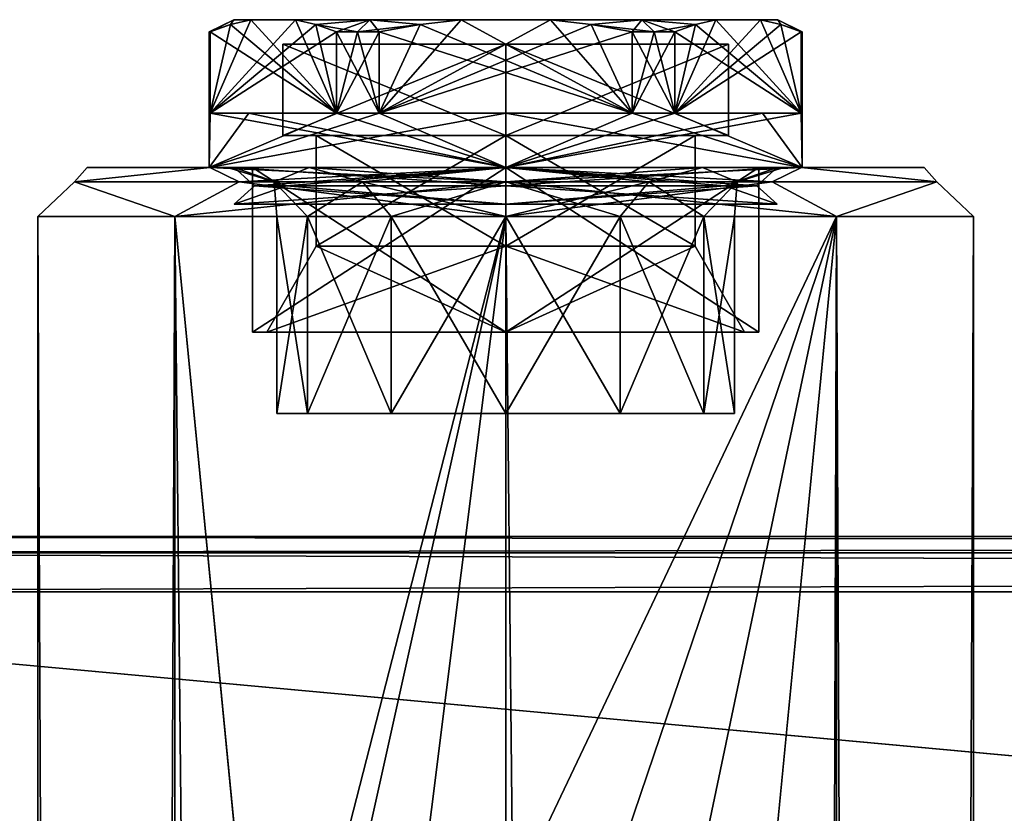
# Model space of a CAD drawing. Extents: x -65 to 446, y -88 to 1318.
# Tile 223 of 229: x -20 to 20, y 1286 to 1318. Entities that reach past the tile are written whole.
import ezdxf

# ---------------------------------------------------------------- set-up
doc = ezdxf.new("R2010")
doc.units = 0
doc.header["$LTSCALE"] = 65.185185
for name, color, linetype in [('137', 7, 'CONTINUOUS'), ('138', 7, 'CONTINUOUS'), ('142', 7, 'CONTINUOUS'), ('143', 7, 'CONTINUOUS'), ('144', 7, 'CONTINUOUS'), ('214', 7, 'CONTINUOUS'), ('215', 7, 'CONTINUOUS'), ('216', 7, 'CONTINUOUS'), ('217', 7, 'CONTINUOUS'), ('218', 7, 'CONTINUOUS'), ('240', 7, 'CONTINUOUS'), ('241', 7, 'CONTINUOUS'), ('242', 7, 'CONTINUOUS'), ('243', 7, 'CONTINUOUS'), ('244', 7, 'CONTINUOUS'), ('577', 7, 'CONTINUOUS'), ('578', 7, 'CONTINUOUS'), ('579', 7, 'CONTINUOUS'), ('580', 7, 'CONTINUOUS'), ('581', 7, 'CONTINUOUS'), ('582', 7, 'CONTINUOUS'), ('583', 7, 'CONTINUOUS'), ('584', 7, 'CONTINUOUS'), ('585', 7, 'CONTINUOUS'), ('586', 7, 'CONTINUOUS'), ('587', 7, 'CONTINUOUS'), ('588', 7, 'CONTINUOUS'), ('589', 7, 'CONTINUOUS'), ('590', 7, 'CONTINUOUS'), ('591', 7, 'CONTINUOUS'), ('592', 7, 'CONTINUOUS'), ('593', 7, 'CONTINUOUS'), ('594', 7, 'CONTINUOUS'), ('595', 7, 'CONTINUOUS'), ('596', 7, 'CONTINUOUS'), ('597', 7, 'CONTINUOUS'), ('598', 7, 'CONTINUOUS'), ('599', 7, 'CONTINUOUS'), ('600', 7, 'CONTINUOUS'), ('601', 7, 'CONTINUOUS'), ('602', 7, 'CONTINUOUS'), ('603', 7, 'CONTINUOUS')]:
    doc.layers.add(name, color=color, linetype=linetype)

msp = doc.modelspace()

# ---------------------------------------------------------------- linework, layer by layer
at = {"layer": '137', "color": 7, "linetype": 'CONTINUOUS'}
for points in [[(-52, 1297, 26.75), (-52, 1296.341, 28.341), (444, 1297, 26.75), (-52, 1297, 26.75)], [(444, 1297, 26.75), (-52, 1296.341, 28.341), (444, 1296.341, 28.341), (444, 1297, 26.75)], [(-52, 1296.341, 28.341), (-52, 1294.75, 29), (444, 1296.341, 28.341), (-52, 1296.341, 28.341)], [(444, 1296.341, 28.341), (-52, 1294.75, 29), (444, 1294.75, 29), (444, 1296.341, 28.341)]]:
    msp.add_3dface(points, dxfattribs=at)
at = {"layer": '138', "color": 7, "linetype": 'CONTINUOUS'}
for points in [[(444, 1294.75, 29), (-52, 1294.75, 29), (444, 1249.25, 29), (444, 1294.75, 29)], [(-52, 1294.75, 29), (-52, 1249.25, 29), (444, 1249.25, 29), (-52, 1294.75, 29)]]:
    msp.add_3dface(points, dxfattribs=at)
at = {"layer": '142', "color": 7, "linetype": 'CONTINUOUS'}
for points in [[(444, 1249.25, 19), (-52, 1249.25, 19), (444, 1294.75, 19), (444, 1249.25, 19)], [(-52, 1249.25, 19), (-52, 1294.75, 19), (444, 1294.75, 19), (-52, 1249.25, 19)]]:
    msp.add_3dface(points, dxfattribs=at)
at = {"layer": '143', "color": 7, "linetype": 'CONTINUOUS'}
for points in [[(-52, 1296.341, 19.659), (-52, 1297, 21.25), (444, 1296.341, 19.659), (-52, 1296.341, 19.659)], [(444, 1296.341, 19.659), (-52, 1297, 21.25), (444, 1297, 21.25), (444, 1296.341, 19.659)], [(444, 1294.75, 19), (-52, 1294.75, 19), (-52, 1296.341, 19.659), (444, 1294.75, 19)], [(444, 1294.75, 19), (-52, 1296.341, 19.659), (444, 1296.341, 19.659), (444, 1294.75, 19)]]:
    msp.add_3dface(points, dxfattribs=at)
at = {"layer": '144', "color": 7, "linetype": 'CONTINUOUS'}
for points in [[(-52, 1297, 26.75), (444, 1297, 26.75), (-52, 1297, 21.25), (-52, 1297, 26.75)], [(-52, 1297, 21.25), (444, 1297, 26.75), (444, 1297, 21.25), (-52, 1297, 21.25)]]:
    msp.add_3dface(points, dxfattribs=at)
at = {"layer": '214', "color": 7, "linetype": 'CONTINUOUS'}
for points in [[(-12.021, 1312, -12.021), (-17, 1312, 0), (-12.021, 1312, 12.021), (-12.021, 1312, -12.021)], [(0, 1312, -17), (-12.021, 1312, -12.021), (0, 1312, -11.3), (0, 1312, -17)], [(-12.021, 1312, -12.021), (-12.021, 1312, 12.021), (-11.3, 1312, 0), (-12.021, 1312, -12.021)], [(0, 1312, -11.3), (-12.021, 1312, -12.021), (-7.99, 1312, -7.99), (0, 1312, -11.3)], [(-7.99, 1312, -7.99), (-12.021, 1312, -12.021), (-11.3, 1312, 0), (-7.99, 1312, -7.99)], [(-12.021, 1312, 12.021), (0, 1312, 17), (-7.99, 1312, 7.99), (-12.021, 1312, 12.021)], [(-11.3, 1312, 0), (-12.021, 1312, 12.021), (-7.99, 1312, 7.99), (-11.3, 1312, 0)], [(-7.99, 1312, 7.99), (0, 1312, 17), (0, 1312, 11.3), (-7.99, 1312, 7.99)], [(12.021, 1312, -12.021), (0, 1312, -17), (7.99, 1312, -7.99), (12.021, 1312, -12.021)], [(0, 1312, -17), (0, 1312, -11.3), (7.99, 1312, -7.99), (0, 1312, -17)], [(0, 1312, 17), (12.021, 1312, 12.021), (0, 1312, 11.3), (0, 1312, 17)], [(0, 1312, 11.3), (12.021, 1312, 12.021), (7.99, 1312, 7.99), (0, 1312, 11.3)], [(7.99, 1312, 7.99), (12.021, 1312, 12.021), (11.3, 1312, 0), (7.99, 1312, 7.99)], [(11.3, 1312, 0), (12.021, 1312, -12.021), (7.99, 1312, -7.99), (11.3, 1312, 0)], [(12.021, 1312, 12.021), (12.021, 1312, -12.021), (11.3, 1312, 0), (12.021, 1312, 12.021)], [(12.021, 1312, 12.021), (17, 1312, 0), (12.021, 1312, -12.021), (12.021, 1312, 12.021)]]:
    msp.add_3dface(points, dxfattribs=at)
at = {"layer": '215', "color": 7, "linetype": 'CONTINUOUS'}
for points in [[(3.627, 1281.05, -18.651), (0, 1281.75, -19), (13.435, 1310, -13.435), (3.627, 1281.05, -18.651)], [(13.435, 1310, -13.435), (0, 1281.75, -19), (0, 1310, -19), (13.435, 1310, -13.435)], [(0, 2, 19), (13.435, 2, 13.435), (0, 1310, 19), (0, 2, 19)], [(0, 1310, 19), (13.435, 2, 13.435), (13.435, 1310, 13.435), (0, 1310, 19)], [(6.908, 1278.881, -17.7), (3.627, 1281.05, -18.651), (13.435, 1310, -13.435), (6.908, 1278.881, -17.7)], [(9.75, 1272, -16.308), (6.908, 1278.881, -17.7), (13.435, 1310, -13.435), (9.75, 1272, -16.308)], [(9.75, 40, -16.308), (9.75, 1272, -16.308), (13.435, 1310, -13.435), (9.75, 40, -16.308)], [(13.435, 2, -13.435), (9.75, 40, -16.308), (13.435, 1310, -13.435), (13.435, 2, -13.435)], [(19, 2), (13.435, 2, -13.435), (19, 1310), (19, 2)], [(19, 1310), (13.435, 2, -13.435), (13.435, 1310, -13.435), (19, 1310)], [(13.435, 2, 13.435), (19, 2), (13.435, 1310, 13.435), (13.435, 2, 13.435)], [(13.435, 1310, 13.435), (19, 2), (19, 1310), (13.435, 1310, 13.435)]]:
    msp.add_3dface(points, dxfattribs=at)
at = {"layer": '216', "color": 7, "linetype": 'CONTINUOUS'}
for points in [[(-19, 1310), (-13.435, 1310, -13.435), (-19, 2), (-19, 1310)], [(-19, 2), (-13.435, 1310, -13.435), (-13.435, 2, -13.435), (-19, 2)], [(-13.435, 1310, 13.435), (-19, 1310), (-13.435, 2, 13.435), (-13.435, 1310, 13.435)], [(-13.435, 2, 13.435), (-19, 1310), (-19, 2), (-13.435, 2, 13.435)], [(0, 2, 19), (0, 1310, 19), (-13.435, 1310, 13.435), (0, 2, 19)], [(0, 2, 19), (-13.435, 1310, 13.435), (-13.435, 2, 13.435), (0, 2, 19)], [(0, 1310, -19), (-9.75, 1272, -16.308), (-13.435, 1310, -13.435), (0, 1310, -19)], [(-13.435, 1310, -13.435), (-9.75, 1272, -16.308), (-13.435, 2, -13.435), (-13.435, 1310, -13.435)], [(-9.75, 1272, -16.308), (0, 1310, -19), (-6.908, 1278.881, -17.7), (-9.75, 1272, -16.308)], [(-6.908, 1278.881, -17.7), (0, 1310, -19), (-3.627, 1281.05, -18.651), (-6.908, 1278.881, -17.7)], [(0, 1310, -19), (0, 1281.75, -19), (-3.627, 1281.05, -18.651), (0, 1310, -19)]]:
    msp.add_3dface(points, dxfattribs=at)
at = {"layer": '217', "color": 7, "linetype": 'CONTINUOUS'}
for points in [[(0, 1311.414, -18.414), (0, 1312, -17), (12.021, 1312, -12.021), (0, 1311.414, -18.414)], [(0, 1312, 17), (0, 1311.414, 18.414), (10.824, 1311.414, 14.897), (0, 1312, 17)], [(12.021, 1312, 12.021), (0, 1312, 17), (10.824, 1311.414, 14.897), (12.021, 1312, 12.021)], [(0, 1311.414, -18.414), (12.021, 1312, -12.021), (10.824, 1311.414, -14.897), (0, 1311.414, -18.414)], [(17.513, 1311.414, 5.69), (12.021, 1312, 12.021), (10.824, 1311.414, 14.897), (17.513, 1311.414, 5.69)], [(10.824, 1311.414, -14.897), (12.021, 1312, -12.021), (17.513, 1311.414, -5.69), (10.824, 1311.414, -14.897)], [(17, 1312, 0), (12.021, 1312, 12.021), (17.513, 1311.414, 5.69), (17, 1312, 0)], [(12.021, 1312, -12.021), (17, 1312, 0), (17.513, 1311.414, -5.69), (12.021, 1312, -12.021)], [(17.513, 1311.414, -5.69), (17, 1312, 0), (17.513, 1311.414, 5.69), (17.513, 1311.414, -5.69)], [(0, 1310, 19), (13.435, 1310, 13.435), (0, 1311.414, 18.414), (0, 1310, 19)], [(0, 1311.414, 18.414), (13.435, 1310, 13.435), (10.824, 1311.414, 14.897), (0, 1311.414, 18.414)], [(13.435, 1310, -13.435), (0, 1310, -19), (10.824, 1311.414, -14.897), (13.435, 1310, -13.435)], [(0, 1310, -19), (0, 1311.414, -18.414), (10.824, 1311.414, -14.897), (0, 1310, -19)], [(13.435, 1310, 13.435), (17.513, 1311.414, 5.69), (10.824, 1311.414, 14.897), (13.435, 1310, 13.435)], [(13.435, 1310, -13.435), (10.824, 1311.414, -14.897), (17.513, 1311.414, -5.69), (13.435, 1310, -13.435)], [(13.435, 1310, 13.435), (19, 1310), (17.513, 1311.414, 5.69), (13.435, 1310, 13.435)], [(19, 1310), (13.435, 1310, -13.435), (17.513, 1311.414, -5.69), (19, 1310)], [(19, 1310), (17.513, 1311.414, -5.69), (17.513, 1311.414, 5.69), (19, 1310)]]:
    msp.add_3dface(points, dxfattribs=at)
at = {"layer": '218', "color": 7, "linetype": 'CONTINUOUS'}
for points in [[(-17, 1312, 0), (-12.021, 1312, -12.021), (-17.513, 1311.414, -5.69), (-17, 1312, 0)], [(-17.513, 1311.414, -5.69), (-12.021, 1312, -12.021), (-10.824, 1311.414, -14.897), (-17.513, 1311.414, -5.69)], [(-12.021, 1312, 12.021), (-17, 1312, 0), (-17.513, 1311.414, 5.69), (-12.021, 1312, 12.021)], [(-17.513, 1311.414, 5.69), (-17, 1312, 0), (-17.513, 1311.414, -5.69), (-17.513, 1311.414, 5.69)], [(-10.824, 1311.414, 14.897), (-12.021, 1312, 12.021), (-17.513, 1311.414, 5.69), (-10.824, 1311.414, 14.897)], [(-12.021, 1312, -12.021), (0, 1312, -17), (-10.824, 1311.414, -14.897), (-12.021, 1312, -12.021)], [(0, 1312, 17), (-12.021, 1312, 12.021), (0, 1311.414, 18.414), (0, 1312, 17)], [(0, 1311.414, 18.414), (-12.021, 1312, 12.021), (-10.824, 1311.414, 14.897), (0, 1311.414, 18.414)], [(-10.824, 1311.414, -14.897), (0, 1312, -17), (0, 1311.414, -18.414), (-10.824, 1311.414, -14.897)], [(-13.435, 1310, -13.435), (-19, 1310), (-17.513, 1311.414, -5.69), (-13.435, 1310, -13.435)], [(-19, 1310), (-13.435, 1310, 13.435), (-17.513, 1311.414, 5.69), (-19, 1310)], [(-19, 1310), (-17.513, 1311.414, 5.69), (-17.513, 1311.414, -5.69), (-19, 1310)], [(-13.435, 1310, -13.435), (-17.513, 1311.414, -5.69), (-10.824, 1311.414, -14.897), (-13.435, 1310, -13.435)], [(-13.435, 1310, 13.435), (-10.824, 1311.414, 14.897), (-17.513, 1311.414, 5.69), (-13.435, 1310, 13.435)], [(-13.435, 1310, 13.435), (0, 1310, 19), (-10.824, 1311.414, 14.897), (-13.435, 1310, 13.435)], [(0, 1310, -19), (-13.435, 1310, -13.435), (0, 1311.414, -18.414), (0, 1310, -19)], [(-13.435, 1310, -13.435), (-10.824, 1311.414, -14.897), (0, 1311.414, -18.414), (-13.435, 1310, -13.435)], [(0, 1310, 19), (0, 1311.414, 18.414), (-10.824, 1311.414, 14.897), (0, 1310, 19)]]:
    msp.add_3dface(points, dxfattribs=at)
at = {"layer": '240', "color": 7, "linetype": 'CONTINUOUS'}
for points in [[(-9.3, 1302), (-8.054, 1302, 4.65), (-8.054, 1302, -4.65), (-9.3, 1302)], [(-8.054, 1302, 4.65), (-4.65, 1302, 8.054), (-8.054, 1302, -4.65), (-8.054, 1302, 4.65)], [(-8.054, 1302, -4.65), (-4.65, 1302, 8.054), (-4.65, 1302, -8.054), (-8.054, 1302, -4.65)], [(0, 1302, 9.3), (0, 1302, -9.3), (-4.65, 1302, -8.054), (0, 1302, 9.3)], [(-4.65, 1302, 8.054), (0, 1302, 9.3), (-4.65, 1302, -8.054), (-4.65, 1302, 8.054)], [(4.65, 1302, -8.054), (0, 1302, -9.3), (4.65, 1302, 8.054), (4.65, 1302, -8.054)], [(4.65, 1302, 8.054), (0, 1302, -9.3), (0, 1302, 9.3), (4.65, 1302, 8.054)], [(8.054, 1302, -4.65), (4.65, 1302, -8.054), (8.054, 1302, 4.65), (8.054, 1302, -4.65)], [(8.054, 1302, 4.65), (4.65, 1302, -8.054), (4.65, 1302, 8.054), (8.054, 1302, 4.65)], [(9.3, 1302), (8.054, 1302, -4.65), (8.054, 1302, 4.65), (9.3, 1302)]]:
    msp.add_3dface(points, dxfattribs=at)
at = {"layer": '241', "color": 7, "linetype": 'CONTINUOUS'}
for points in [[(-8.054, 1302, 4.65), (-9.3, 1302), (-8.054, 1310, 4.65), (-8.054, 1302, 4.65)], [(-9.3, 1302), (-8.054, 1302, -4.65), (-9.3, 1310), (-9.3, 1302)], [(-8.054, 1310, 4.65), (-9.3, 1302), (-9.3, 1310), (-8.054, 1310, 4.65)], [(-9.3, 1310), (-8.054, 1302, -4.65), (-8.054, 1310, -4.65), (-9.3, 1310)], [(-4.65, 1302, 8.054), (-8.054, 1302, 4.65), (-4.65, 1310, 8.054), (-4.65, 1302, 8.054)], [(-4.65, 1310, 8.054), (-8.054, 1302, 4.65), (-8.054, 1310, 4.65), (-4.65, 1310, 8.054)], [(-8.054, 1302, -4.65), (-4.65, 1302, -8.054), (-8.054, 1310, -4.65), (-8.054, 1302, -4.65)], [(-8.054, 1310, -4.65), (-4.65, 1302, -8.054), (-4.65, 1310, -8.054), (-8.054, 1310, -4.65)], [(-4.65, 1302, -8.054), (0, 1302, -9.3), (-4.65, 1310, -8.054), (-4.65, 1302, -8.054)], [(-4.65, 1310, -8.054), (0, 1302, -9.3), (0, 1310, -9.3), (-4.65, 1310, -8.054)], [(0, 1302, 9.3), (-4.65, 1302, 8.054), (0, 1310, 9.3), (0, 1302, 9.3)], [(0, 1310, 9.3), (-4.65, 1302, 8.054), (-4.65, 1310, 8.054), (0, 1310, 9.3)]]:
    msp.add_3dface(points, dxfattribs=at)
at = {"layer": '242', "color": 7, "linetype": 'CONTINUOUS'}
for points in [[(0, 1302, -9.3), (4.65, 1302, -8.054), (0, 1310, -9.3), (0, 1302, -9.3)], [(0, 1310, -9.3), (4.65, 1302, -8.054), (4.65, 1310, -8.054), (0, 1310, -9.3)], [(4.65, 1302, 8.054), (0, 1302, 9.3), (4.65, 1310, 8.054), (4.65, 1302, 8.054)], [(0, 1302, 9.3), (0, 1310, 9.3), (4.65, 1310, 8.054), (0, 1302, 9.3)], [(4.65, 1302, -8.054), (8.054, 1302, -4.65), (4.65, 1310, -8.054), (4.65, 1302, -8.054)], [(4.65, 1310, -8.054), (8.054, 1302, -4.65), (8.054, 1310, -4.65), (4.65, 1310, -8.054)], [(8.054, 1302, 4.65), (4.65, 1302, 8.054), (8.054, 1310, 4.65), (8.054, 1302, 4.65)], [(8.054, 1310, 4.65), (4.65, 1302, 8.054), (4.65, 1310, 8.054), (8.054, 1310, 4.65)], [(8.054, 1302, -4.65), (9.3, 1302), (8.054, 1310, -4.65), (8.054, 1302, -4.65)], [(9.3, 1302), (8.054, 1302, 4.65), (9.3, 1310), (9.3, 1302)], [(8.054, 1310, -4.65), (9.3, 1302), (9.3, 1310), (8.054, 1310, -4.65)], [(9.3, 1310), (8.054, 1302, 4.65), (8.054, 1310, 4.65), (9.3, 1310)]]:
    msp.add_3dface(points, dxfattribs=at)
at = {"layer": '243', "color": 7, "linetype": 'CONTINUOUS'}
for points in [[(-7.99, 1312, -7.99), (-11.3, 1312, 0), (-9.402, 1311.414, -3.055), (-7.99, 1312, -7.99)], [(-11.3, 1312, 0), (-7.99, 1312, 7.99), (-9.402, 1311.414, 3.055), (-11.3, 1312, 0)], [(-9.402, 1311.414, -3.055), (-11.3, 1312, 0), (-9.402, 1311.414, 3.055), (-9.402, 1311.414, -3.055)], [(-5.811, 1311.414, -7.998), (-7.99, 1312, -7.99), (-9.402, 1311.414, -3.055), (-5.811, 1311.414, -7.998)], [(-9.402, 1311.414, 3.055), (-7.99, 1312, 7.99), (-5.811, 1311.414, 7.998), (-9.402, 1311.414, 3.055)], [(0, 1312, -11.3), (-7.99, 1312, -7.99), (0, 1311.414, -9.886), (0, 1312, -11.3)], [(0, 1311.414, -9.886), (-7.99, 1312, -7.99), (-5.811, 1311.414, -7.998), (0, 1311.414, -9.886)], [(-7.99, 1312, 7.99), (0, 1312, 11.3), (-5.811, 1311.414, 7.998), (-7.99, 1312, 7.99)], [(0, 1312, 11.3), (0, 1311.414, 9.886), (-5.811, 1311.414, 7.998), (0, 1312, 11.3)], [(-8.054, 1310, 4.65), (-9.3, 1310), (-9.402, 1311.414, 3.055), (-8.054, 1310, 4.65)], [(-8.054, 1310, 4.65), (-9.402, 1311.414, 3.055), (-5.811, 1311.414, 7.998), (-8.054, 1310, 4.65)], [(-9.3, 1310), (-8.054, 1310, -4.65), (-9.402, 1311.414, -3.055), (-9.3, 1310)], [(-9.3, 1310), (-9.402, 1311.414, -3.055), (-9.402, 1311.414, 3.055), (-9.3, 1310)], [(-8.054, 1310, -4.65), (-5.811, 1311.414, -7.998), (-9.402, 1311.414, -3.055), (-8.054, 1310, -4.65)], [(-4.65, 1310, 8.054), (-8.054, 1310, 4.65), (-5.811, 1311.414, 7.998), (-4.65, 1310, 8.054)], [(-8.054, 1310, -4.65), (-4.65, 1310, -8.054), (-5.811, 1311.414, -7.998), (-8.054, 1310, -4.65)], [(0, 1311.414, 9.886), (-4.65, 1310, 8.054), (-5.811, 1311.414, 7.998), (0, 1311.414, 9.886)], [(-4.65, 1310, -8.054), (0, 1310, -9.3), (-5.811, 1311.414, -7.998), (-4.65, 1310, -8.054)], [(0, 1310, -9.3), (0, 1311.414, -9.886), (-5.811, 1311.414, -7.998), (0, 1310, -9.3)], [(0, 1310, 9.3), (-4.65, 1310, 8.054), (0, 1311.414, 9.886), (0, 1310, 9.3)]]:
    msp.add_3dface(points, dxfattribs=at)
at = {"layer": '244', "color": 7, "linetype": 'CONTINUOUS'}
for points in [[(7.99, 1312, -7.99), (0, 1312, -11.3), (5.811, 1311.414, -7.998), (7.99, 1312, -7.99)], [(5.811, 1311.414, -7.998), (0, 1312, -11.3), (0, 1311.414, -9.886), (5.811, 1311.414, -7.998)], [(0, 1312, 11.3), (7.99, 1312, 7.99), (0, 1311.414, 9.886), (0, 1312, 11.3)], [(0, 1311.414, 9.886), (7.99, 1312, 7.99), (5.811, 1311.414, 7.998), (0, 1311.414, 9.886)], [(5.811, 1311.414, 7.998), (7.99, 1312, 7.99), (9.402, 1311.414, 3.055), (5.811, 1311.414, 7.998)], [(9.402, 1311.414, -3.055), (7.99, 1312, -7.99), (5.811, 1311.414, -7.998), (9.402, 1311.414, -3.055)], [(7.99, 1312, 7.99), (11.3, 1312, 0), (9.402, 1311.414, 3.055), (7.99, 1312, 7.99)], [(11.3, 1312, 0), (7.99, 1312, -7.99), (9.402, 1311.414, -3.055), (11.3, 1312, 0)], [(9.402, 1311.414, 3.055), (11.3, 1312, 0), (9.402, 1311.414, -3.055), (9.402, 1311.414, 3.055)], [(4.65, 1310, 8.054), (0, 1310, 9.3), (5.811, 1311.414, 7.998), (4.65, 1310, 8.054)], [(0, 1310, 9.3), (0, 1311.414, 9.886), (5.811, 1311.414, 7.998), (0, 1310, 9.3)], [(0, 1310, -9.3), (4.65, 1310, -8.054), (0, 1311.414, -9.886), (0, 1310, -9.3)], [(4.65, 1310, -8.054), (5.811, 1311.414, -7.998), (0, 1311.414, -9.886), (4.65, 1310, -8.054)], [(4.65, 1310, -8.054), (8.054, 1310, -4.65), (5.811, 1311.414, -7.998), (4.65, 1310, -8.054)], [(8.054, 1310, 4.65), (4.65, 1310, 8.054), (5.811, 1311.414, 7.998), (8.054, 1310, 4.65)], [(8.054, 1310, -4.65), (9.402, 1311.414, -3.055), (5.811, 1311.414, -7.998), (8.054, 1310, -4.65)], [(8.054, 1310, 4.65), (5.811, 1311.414, 7.998), (9.402, 1311.414, 3.055), (8.054, 1310, 4.65)], [(8.054, 1310, -4.65), (9.3, 1310), (9.402, 1311.414, -3.055), (8.054, 1310, -4.65)], [(9.3, 1310), (8.054, 1310, 4.65), (9.402, 1311.414, 3.055), (9.3, 1310)], [(9.3, 1310), (9.402, 1311.414, 3.055), (9.402, 1311.414, -3.055), (9.3, 1310)]]:
    msp.add_3dface(points, dxfattribs=at)
at = {"layer": '577', "color": 7, "linetype": 'CONTINUOUS'}
for points in [[(0, 1308.8, 7.7), (-7.7, 1308.8), (0, 1313.3, 7.7), (0, 1308.8, 7.7)], [(0, 1313.3, 7.7), (-7.7, 1308.8), (-7.7, 1313.3), (0, 1313.3, 7.7)], [(7.7, 1308.8), (0, 1308.8, 7.7), (7.7, 1313.3), (7.7, 1308.8)], [(7.7, 1313.3), (0, 1308.8, 7.7), (0, 1313.3, 7.7), (7.7, 1313.3)]]:
    msp.add_3dface(points, dxfattribs=at)
at = {"layer": '578', "color": 7, "linetype": 'CONTINUOUS'}
for points in [[(-10.28, 1305.3), (0, 1305.3, -10.28), (-9.7, 1305.3), (-10.28, 1305.3)], [(0, 1305.3, 10.28), (-10.28, 1305.3), (0, 1305.3, 9.7), (0, 1305.3, 10.28)], [(-10.28, 1305.3), (-9.7, 1305.3), (0, 1305.3, 9.7), (-10.28, 1305.3)], [(-9.7, 1305.3), (0, 1305.3, -10.28), (0, 1305.3, -9.7), (-9.7, 1305.3)], [(0, 1305.3, -10.28), (10.28, 1305.3), (0, 1305.3, -9.7), (0, 1305.3, -10.28)], [(10.28, 1305.3), (0, 1305.3, 10.28), (9.7, 1305.3), (10.28, 1305.3)], [(0, 1305.3, -9.7), (10.28, 1305.3), (9.7, 1305.3), (0, 1305.3, -9.7)], [(9.7, 1305.3), (0, 1305.3, 10.28), (0, 1305.3, 9.7), (9.7, 1305.3)]]:
    msp.add_3dface(points, dxfattribs=at)
at = {"layer": '579', "color": 7, "linetype": 'CONTINUOUS'}
for points in [[(-10.28, 1305.3), (0, 1305.3, 10.28), (-10.28, 1312), (-10.28, 1305.3)], [(-10.28, 1312), (0, 1305.3, 10.28), (0, 1312, 10.28), (-10.28, 1312)], [(0, 1305.3, 10.28), (10.28, 1305.3), (0, 1312, 10.28), (0, 1305.3, 10.28)], [(0, 1312, 10.28), (10.28, 1305.3), (10.28, 1312), (0, 1312, 10.28)]]:
    msp.add_3dface(points, dxfattribs=at)
at = {"layer": '580', "color": 7, "linetype": 'CONTINUOUS'}
for points in [[(-10.28, 1312), (0, 1312, 10.28), (-12.05, 1312), (-10.28, 1312)], [(0, 1312, -12.05), (-10.28, 1312), (-12.05, 1312), (0, 1312, -12.05)], [(-12.05, 1312), (0, 1312, 10.28), (0, 1312, 12.05), (-12.05, 1312)], [(-10.28, 1312), (0, 1312, -12.05), (0, 1312, -10.28), (-10.28, 1312)], [(0, 1312, 10.28), (10.28, 1312), (0, 1312, 12.05), (0, 1312, 10.28)], [(10.28, 1312), (12.05, 1312), (0, 1312, 12.05), (10.28, 1312)], [(12.05, 1312), (10.28, 1312), (0, 1312, -10.28), (12.05, 1312)], [(0, 1312, -12.05), (12.05, 1312), (0, 1312, -10.28), (0, 1312, -12.05)]]:
    msp.add_3dface(points, dxfattribs=at)
at = {"layer": '581', "color": 7, "linetype": 'CONTINUOUS'}
for points in [[(-12.05, 1317.5), (-12.05, 1312), (-12.008, 1314.2, 1.001), (-12.05, 1317.5)], [(-12.04, 1317.5, 0.501), (-12.05, 1317.5), (-12.008, 1314.2, 1.001), (-12.04, 1317.5, 0.501)], [(-12.008, 1317.5, 1.001), (-12.04, 1317.5, 0.501), (-12.008, 1314.2, 1.001), (-12.008, 1317.5, 1.001)], [(-6.871, 1317.5, 9.899), (-6.871, 1314.2, 9.899), (-5.137, 1314.2, 10.9), (-6.871, 1317.5, 9.899)], [(-6.025, 1317.5, 10.436), (-6.871, 1317.5, 9.899), (-5.137, 1314.2, 10.9), (-6.025, 1317.5, 10.436)], [(-5.137, 1317.5, 10.9), (-6.025, 1317.5, 10.436), (-5.137, 1314.2, 10.9), (-5.137, 1317.5, 10.9)], [(5.137, 1317.5, 10.9), (5.137, 1314.2, 10.9), (6.871, 1314.2, 9.899), (5.137, 1317.5, 10.9)], [(6.025, 1317.5, 10.436), (5.137, 1317.5, 10.9), (6.871, 1314.2, 9.899), (6.025, 1317.5, 10.436)], [(6.871, 1317.5, 9.899), (6.025, 1317.5, 10.436), (6.871, 1314.2, 9.899), (6.871, 1317.5, 9.899)], [(12.008, 1314.2, 1.001), (12.05, 1312), (12.008, 1317.5, 1.001), (12.008, 1314.2, 1.001)], [(12.008, 1317.5, 1.001), (12.05, 1312), (12.04, 1317.5, 0.501), (12.008, 1317.5, 1.001)], [(12.05, 1312), (12.05, 1317.5), (12.04, 1317.5, 0.501), (12.05, 1312)], [(-12.05, 1312), (0, 1312, 12.05), (-12.008, 1314.2, 1.001), (-12.05, 1312)], [(-12.008, 1314.2, 1.001), (0, 1312, 12.05), (-10.436, 1314.2, 6.025), (-12.008, 1314.2, 1.001)], [(-10.436, 1314.2, 6.025), (0, 1312, 12.05), (-6.871, 1314.2, 9.899), (-10.436, 1314.2, 6.025)], [(-6.871, 1314.2, 9.899), (0, 1312, 12.05), (-5.137, 1314.2, 10.9), (-6.871, 1314.2, 9.899)], [(-5.137, 1314.2, 10.9), (0, 1312, 12.05), (0, 1314.2, 12.05), (-5.137, 1314.2, 10.9)], [(0, 1312, 12.05), (12.05, 1312), (0, 1314.2, 12.05), (0, 1312, 12.05)], [(0, 1314.2, 12.05), (12.05, 1312), (5.137, 1314.2, 10.9), (0, 1314.2, 12.05)], [(5.137, 1314.2, 10.9), (12.05, 1312), (6.871, 1314.2, 9.899), (5.137, 1314.2, 10.9)], [(6.871, 1314.2, 9.899), (12.05, 1312), (10.436, 1314.2, 6.025), (6.871, 1314.2, 9.899)], [(10.436, 1314.2, 6.025), (12.05, 1312), (12.008, 1314.2, 1.001), (10.436, 1314.2, 6.025)]]:
    msp.add_3dface(points, dxfattribs=at)
at = {"layer": '582', "color": 7, "linetype": 'CONTINUOUS'}
for points in [[(-11.05, 1318), (-10.347, 1318, 3.879), (-10.347, 1318, -3.879), (-11.05, 1318)], [(-10.347, 1318, 3.879), (-8.532, 1318, 7.021), (-10.347, 1318, -3.879), (-10.347, 1318, 3.879)], [(-10.347, 1318, -3.879), (-8.532, 1318, 7.021), (-8.532, 1318, -7.021), (-10.347, 1318, -3.879)], [(-8.532, 1318, 7.021), (-5.525, 1318, 9.57), (-8.532, 1318, -7.021), (-8.532, 1318, 7.021)], [(-8.532, 1318, -7.021), (-5.525, 1318, 9.57), (-5.525, 1318, -9.57), (-8.532, 1318, -7.021)], [(-5.525, 1318, 9.57), (-1.815, 1318, 10.9), (-5.525, 1318, -9.57), (-5.525, 1318, 9.57)], [(-5.525, 1318, -9.57), (-1.815, 1318, 10.9), (-1.815, 1318, -10.9), (-5.525, 1318, -9.57)], [(-1.815, 1318, 10.9), (1.815, 1318, 10.9), (-1.815, 1318, -10.9), (-1.815, 1318, 10.9)], [(-1.815, 1318, -10.9), (1.815, 1318, 10.9), (1.815, 1318, -10.9), (-1.815, 1318, -10.9)], [(1.815, 1318, 10.9), (5.525, 1318, 9.57), (1.815, 1318, -10.9), (1.815, 1318, 10.9)], [(1.815, 1318, -10.9), (5.525, 1318, 9.57), (5.525, 1318, -9.57), (1.815, 1318, -10.9)], [(5.525, 1318, 9.57), (8.532, 1318, 7.021), (5.525, 1318, -9.57), (5.525, 1318, 9.57)], [(5.525, 1318, -9.57), (8.532, 1318, 7.021), (8.532, 1318, -7.021), (5.525, 1318, -9.57)], [(8.532, 1318, 7.021), (10.347, 1318, 3.879), (8.532, 1318, -7.021), (8.532, 1318, 7.021)], [(8.532, 1318, -7.021), (10.347, 1318, 3.879), (10.347, 1318, -3.879), (8.532, 1318, -7.021)], [(10.347, 1318, -3.879), (10.347, 1318, 3.879), (11.05, 1318), (10.347, 1318, -3.879)]]:
    msp.add_3dface(points, dxfattribs=at)
at = {"layer": '583', "color": 7, "linetype": 'CONTINUOUS'}
for points in [[(0, 1317, -9.05), (9.05, 1317), (-9.05, 1317), (0, 1317, -9.05)], [(-9.05, 1317), (9.05, 1317), (0, 1317, 9.05), (-9.05, 1317)]]:
    msp.add_3dface(points, dxfattribs=at)
at = {"layer": '584', "color": 7, "linetype": 'CONTINUOUS'}
for points in [[(-7.7, 1313.3), (-7.7, 1308.8), (0, 1308.8, -7.7), (-7.7, 1313.3)], [(0, 1313.3, -7.7), (-7.7, 1313.3), (0, 1308.8, -7.7), (0, 1313.3, -7.7)], [(7.7, 1308.8), (7.7, 1313.3), (0, 1313.3, -7.7), (7.7, 1308.8)], [(7.7, 1308.8), (0, 1313.3, -7.7), (0, 1308.8, -7.7), (7.7, 1308.8)]]:
    msp.add_3dface(points, dxfattribs=at)
at = {"layer": '585', "color": 7, "linetype": 'CONTINUOUS'}
for points in [[(0, 1305.3, -10.28), (-10.28, 1305.3), (0, 1312, -10.28), (0, 1305.3, -10.28)], [(-10.28, 1305.3), (-10.28, 1312), (0, 1312, -10.28), (-10.28, 1305.3)], [(10.28, 1305.3), (0, 1305.3, -10.28), (10.28, 1312), (10.28, 1305.3)], [(10.28, 1312), (0, 1305.3, -10.28), (0, 1312, -10.28), (10.28, 1312)]]:
    msp.add_3dface(points, dxfattribs=at)
at = {"layer": '586', "color": 7, "linetype": 'CONTINUOUS'}
for points in [[(-12.05, 1312), (-12.05, 1317.5), (-12.04, 1317.5, -0.501), (-12.05, 1312)], [(-12.008, 1314.2, -1.001), (-12.05, 1312), (-12.008, 1317.5, -1.001), (-12.008, 1314.2, -1.001)], [(-12.008, 1317.5, -1.001), (-12.05, 1312), (-12.04, 1317.5, -0.501), (-12.008, 1317.5, -1.001)], [(-5.137, 1317.5, -10.9), (-5.137, 1314.2, -10.9), (-6.871, 1314.2, -9.899), (-5.137, 1317.5, -10.9)], [(-6.025, 1317.5, -10.436), (-5.137, 1317.5, -10.9), (-6.871, 1314.2, -9.899), (-6.025, 1317.5, -10.436)], [(-6.871, 1317.5, -9.899), (-6.025, 1317.5, -10.436), (-6.871, 1314.2, -9.899), (-6.871, 1317.5, -9.899)], [(6.871, 1317.5, -9.899), (6.871, 1314.2, -9.899), (5.137, 1314.2, -10.9), (6.871, 1317.5, -9.899)], [(6.025, 1317.5, -10.436), (6.871, 1317.5, -9.899), (5.137, 1314.2, -10.9), (6.025, 1317.5, -10.436)], [(5.137, 1317.5, -10.9), (6.025, 1317.5, -10.436), (5.137, 1314.2, -10.9), (5.137, 1317.5, -10.9)], [(12.05, 1317.5), (12.05, 1312), (12.008, 1314.2, -1.001), (12.05, 1317.5)], [(12.04, 1317.5, -0.501), (12.05, 1317.5), (12.008, 1314.2, -1.001), (12.04, 1317.5, -0.501)], [(12.008, 1317.5, -1.001), (12.04, 1317.5, -0.501), (12.008, 1314.2, -1.001), (12.008, 1317.5, -1.001)], [(0, 1312, -12.05), (-12.05, 1312), (0, 1314.2, -12.05), (0, 1312, -12.05)], [(0, 1314.2, -12.05), (-12.05, 1312), (-5.137, 1314.2, -10.9), (0, 1314.2, -12.05)], [(-5.137, 1314.2, -10.9), (-12.05, 1312), (-6.871, 1314.2, -9.899), (-5.137, 1314.2, -10.9)], [(-6.871, 1314.2, -9.899), (-12.05, 1312), (-10.436, 1314.2, -6.025), (-6.871, 1314.2, -9.899)], [(-10.436, 1314.2, -6.025), (-12.05, 1312), (-12.008, 1314.2, -1.001), (-10.436, 1314.2, -6.025)], [(12.05, 1312), (0, 1312, -12.05), (12.008, 1314.2, -1.001), (12.05, 1312)], [(12.008, 1314.2, -1.001), (0, 1312, -12.05), (10.436, 1314.2, -6.025), (12.008, 1314.2, -1.001)], [(10.436, 1314.2, -6.025), (0, 1312, -12.05), (6.871, 1314.2, -9.899), (10.436, 1314.2, -6.025)], [(6.871, 1314.2, -9.899), (0, 1312, -12.05), (5.137, 1314.2, -10.9), (6.871, 1314.2, -9.899)], [(5.137, 1314.2, -10.9), (0, 1312, -12.05), (0, 1314.2, -12.05), (5.137, 1314.2, -10.9)]]:
    msp.add_3dface(points, dxfattribs=at)
at = {"layer": '587', "color": 7, "linetype": 'CONTINUOUS'}
for points in [[(-12.008, 1314.2, 1.001), (-10.436, 1314.2, 6.025), (-6.871, 1314.2, 9.899), (-12.008, 1314.2, 1.001)], [(-6.871, 1314.2, -9.899), (-10.436, 1314.2, -6.025), (-12.008, 1314.2, -1.001), (-6.871, 1314.2, -9.899)], [(-5.137, 1314.2, 10.9), (0, 1314.2, 12.05), (5.137, 1314.2, 10.9), (-5.137, 1314.2, 10.9)], [(5.137, 1314.2, -10.9), (0, 1314.2, -12.05), (-5.137, 1314.2, -10.9), (5.137, 1314.2, -10.9)], [(6.871, 1314.2, 9.899), (10.436, 1314.2, 6.025), (12.008, 1314.2, 1.001), (6.871, 1314.2, 9.899)], [(12.008, 1314.2, -1.001), (10.436, 1314.2, -6.025), (6.871, 1314.2, -9.899), (12.008, 1314.2, -1.001)]]:
    msp.add_3dface(points, dxfattribs=at)
at = {"layer": '588', "color": 7, "linetype": 'CONTINUOUS'}
for points in [[(-1.815, 1318, -10.9), (1.815, 1318, -10.9), (-5.137, 1314.2, -10.9), (-1.815, 1318, -10.9)], [(-1.815, 1318, -10.9), (-5.137, 1314.2, -10.9), (-3.468, 1317.806, -10.9), (-1.815, 1318, -10.9)], [(-5.137, 1314.2, -10.9), (1.815, 1318, -10.9), (3.468, 1317.806, -10.9), (-5.137, 1314.2, -10.9)], [(5.137, 1317.5, -10.9), (-5.137, 1314.2, -10.9), (3.468, 1317.806, -10.9), (5.137, 1317.5, -10.9)], [(-5.137, 1314.2, -10.9), (-5.137, 1317.5, -10.9), (-3.468, 1317.806, -10.9), (-5.137, 1314.2, -10.9)], [(5.137, 1317.5, -10.9), (5.137, 1314.2, -10.9), (-5.137, 1314.2, -10.9), (5.137, 1317.5, -10.9)]]:
    msp.add_3dface(points, dxfattribs=at)
at = {"layer": '589', "color": 7, "linetype": 'CONTINUOUS'}
for points in [[(8.532, 1318, -7.021), (10.347, 1318, -3.879), (6.871, 1314.2, -9.899), (8.532, 1318, -7.021)], [(8.532, 1318, -7.021), (6.871, 1314.2, -9.899), (7.705, 1317.806, -8.454), (8.532, 1318, -7.021)], [(6.871, 1314.2, -9.899), (10.347, 1318, -3.879), (11.174, 1317.806, -2.446), (6.871, 1314.2, -9.899)], [(12.008, 1317.5, -1.001), (6.871, 1314.2, -9.899), (11.174, 1317.806, -2.446), (12.008, 1317.5, -1.001)], [(6.871, 1314.2, -9.899), (6.871, 1317.5, -9.899), (7.705, 1317.806, -8.454), (6.871, 1314.2, -9.899)], [(12.008, 1317.5, -1.001), (12.008, 1314.2, -1.001), (6.871, 1314.2, -9.899), (12.008, 1317.5, -1.001)]]:
    msp.add_3dface(points, dxfattribs=at)
at = {"layer": '590', "color": 7, "linetype": 'CONTINUOUS'}
for points in [[(12.008, 1314.2, 1.001), (8.532, 1318, 7.021), (7.705, 1317.806, 8.454), (12.008, 1314.2, 1.001)], [(12.008, 1314.2, 1.001), (10.347, 1318, 3.879), (8.532, 1318, 7.021), (12.008, 1314.2, 1.001)], [(10.347, 1318, 3.879), (12.008, 1314.2, 1.001), (11.174, 1317.806, 2.446), (10.347, 1318, 3.879)], [(6.871, 1317.5, 9.899), (12.008, 1314.2, 1.001), (7.705, 1317.806, 8.454), (6.871, 1317.5, 9.899)], [(12.008, 1314.2, 1.001), (12.008, 1317.5, 1.001), (11.174, 1317.806, 2.446), (12.008, 1314.2, 1.001)], [(6.871, 1317.5, 9.899), (6.871, 1314.2, 9.899), (12.008, 1314.2, 1.001), (6.871, 1317.5, 9.899)]]:
    msp.add_3dface(points, dxfattribs=at)
at = {"layer": '591', "color": 7, "linetype": 'CONTINUOUS'}
for points in [[(5.137, 1314.2, 10.9), (-1.815, 1318, 10.9), (-3.468, 1317.806, 10.9), (5.137, 1314.2, 10.9)], [(5.137, 1314.2, 10.9), (1.815, 1318, 10.9), (-1.815, 1318, 10.9), (5.137, 1314.2, 10.9)], [(1.815, 1318, 10.9), (5.137, 1314.2, 10.9), (3.468, 1317.806, 10.9), (1.815, 1318, 10.9)], [(-5.137, 1317.5, 10.9), (5.137, 1314.2, 10.9), (-3.468, 1317.806, 10.9), (-5.137, 1317.5, 10.9)], [(5.137, 1314.2, 10.9), (5.137, 1317.5, 10.9), (3.468, 1317.806, 10.9), (5.137, 1314.2, 10.9)], [(-5.137, 1317.5, 10.9), (-5.137, 1314.2, 10.9), (5.137, 1314.2, 10.9), (-5.137, 1317.5, 10.9)]]:
    msp.add_3dface(points, dxfattribs=at)
at = {"layer": '592', "color": 7, "linetype": 'CONTINUOUS'}
for points in [[(-6.871, 1314.2, 9.899), (-10.347, 1318, 3.879), (-11.174, 1317.806, 2.446), (-6.871, 1314.2, 9.899)], [(-6.871, 1314.2, 9.899), (-8.532, 1318, 7.021), (-10.347, 1318, 3.879), (-6.871, 1314.2, 9.899)], [(-8.532, 1318, 7.021), (-6.871, 1314.2, 9.899), (-7.706, 1317.806, 8.454), (-8.532, 1318, 7.021)], [(-12.008, 1317.5, 1.001), (-6.871, 1314.2, 9.899), (-11.174, 1317.806, 2.446), (-12.008, 1317.5, 1.001)], [(-6.871, 1314.2, 9.899), (-6.871, 1317.5, 9.899), (-7.706, 1317.806, 8.454), (-6.871, 1314.2, 9.899)], [(-12.008, 1317.5, 1.001), (-12.008, 1314.2, 1.001), (-6.871, 1314.2, 9.899), (-12.008, 1317.5, 1.001)]]:
    msp.add_3dface(points, dxfattribs=at)
at = {"layer": '593', "color": 7, "linetype": 'CONTINUOUS'}
for points in [[(-10.347, 1318, -3.879), (-8.532, 1318, -7.021), (-12.008, 1314.2, -1.001), (-10.347, 1318, -3.879)], [(-10.347, 1318, -3.879), (-12.008, 1314.2, -1.001), (-11.174, 1317.806, -2.446), (-10.347, 1318, -3.879)], [(-12.008, 1314.2, -1.001), (-8.532, 1318, -7.021), (-7.706, 1317.806, -8.454), (-12.008, 1314.2, -1.001)], [(-6.871, 1317.5, -9.899), (-12.008, 1314.2, -1.001), (-7.706, 1317.806, -8.454), (-6.871, 1317.5, -9.899)], [(-12.008, 1314.2, -1.001), (-12.008, 1317.5, -1.001), (-11.174, 1317.806, -2.446), (-12.008, 1314.2, -1.001)], [(-6.871, 1317.5, -9.899), (-6.871, 1314.2, -9.899), (-12.008, 1314.2, -1.001), (-6.871, 1317.5, -9.899)]]:
    msp.add_3dface(points, dxfattribs=at)
at = {"layer": '594', "color": 7, "linetype": 'CONTINUOUS'}
for points in [[(-7.7, 1308.8), (-9.7, 1305.3), (0, 1305.3, -9.7), (-7.7, 1308.8)], [(-7.7, 1308.8), (0, 1305.3, -9.7), (0, 1308.8, -7.7), (-7.7, 1308.8)], [(9.7, 1305.3), (7.7, 1308.8), (0, 1308.8, -7.7), (9.7, 1305.3)], [(0, 1305.3, -9.7), (9.7, 1305.3), (0, 1308.8, -7.7), (0, 1305.3, -9.7)]]:
    msp.add_3dface(points, dxfattribs=at)
at = {"layer": '595', "color": 7, "linetype": 'CONTINUOUS'}
for points in [[(-7.7, 1308.8), (0, 1308.8, 7.7), (-9.7, 1305.3), (-7.7, 1308.8)], [(-9.7, 1305.3), (0, 1308.8, 7.7), (0, 1305.3, 9.7), (-9.7, 1305.3)], [(0, 1308.8, 7.7), (7.7, 1308.8), (0, 1305.3, 9.7), (0, 1308.8, 7.7)], [(7.7, 1308.8), (9.7, 1305.3), (0, 1305.3, 9.7), (7.7, 1308.8)]]:
    msp.add_3dface(points, dxfattribs=at)
at = {"layer": '596', "color": 7, "linetype": 'CONTINUOUS'}
for points in [[(-9.05, 1317), (0, 1317, 9.05), (-9.05, 1313.3), (-9.05, 1317)], [(-9.05, 1313.3), (0, 1317, 9.05), (0, 1313.3, 9.05), (-9.05, 1313.3)], [(0, 1317, 9.05), (9.05, 1317), (0, 1313.3, 9.05), (0, 1317, 9.05)], [(0, 1313.3, 9.05), (9.05, 1317), (9.05, 1313.3), (0, 1313.3, 9.05)]]:
    msp.add_3dface(points, dxfattribs=at)
at = {"layer": '597', "color": 7, "linetype": 'CONTINUOUS'}
for points in [[(-7.7, 1313.3), (-9.05, 1313.3), (0, 1313.3, 9.05), (-7.7, 1313.3)], [(-9.05, 1313.3), (-7.7, 1313.3), (0, 1313.3, -7.7), (-9.05, 1313.3)], [(0, 1313.3, -9.05), (-9.05, 1313.3), (0, 1313.3, -7.7), (0, 1313.3, -9.05)], [(0, 1313.3, 7.7), (-7.7, 1313.3), (0, 1313.3, 9.05), (0, 1313.3, 7.7)], [(7.7, 1313.3), (0, 1313.3, 7.7), (9.05, 1313.3), (7.7, 1313.3)], [(7.7, 1313.3), (9.05, 1313.3), (0, 1313.3, -9.05), (7.7, 1313.3)], [(7.7, 1313.3), (0, 1313.3, -9.05), (0, 1313.3, -7.7), (7.7, 1313.3)], [(0, 1313.3, 7.7), (0, 1313.3, 9.05), (9.05, 1313.3), (0, 1313.3, 7.7)]]:
    msp.add_3dface(points, dxfattribs=at)
at = {"layer": '598', "color": 7, "linetype": 'CONTINUOUS'}
for points in [[(0, 1317, -9.05), (-9.05, 1317), (0, 1313.3, -9.05), (0, 1317, -9.05)], [(-9.05, 1317), (-9.05, 1313.3), (0, 1313.3, -9.05), (-9.05, 1317)], [(9.05, 1317), (0, 1317, -9.05), (9.05, 1313.3), (9.05, 1317)], [(9.05, 1313.3), (0, 1317, -9.05), (0, 1313.3, -9.05), (9.05, 1313.3)]]:
    msp.add_3dface(points, dxfattribs=at)
at = {"layer": '599', "color": 7, "linetype": 'CONTINUOUS'}
for points in [[(-12.05, 1317.5), (-12.04, 1317.5, 0.501), (-11.05, 1318), (-12.05, 1317.5)], [(-12.05, 1317.5), (-11.05, 1318), (-11.174, 1317.806, -2.446), (-12.05, 1317.5)], [(-12.04, 1317.5, 0.501), (-12.008, 1317.5, 1.001), (-11.05, 1318), (-12.04, 1317.5, 0.501)], [(-11.05, 1318), (-12.008, 1317.5, 1.001), (-11.174, 1317.806, 2.446), (-11.05, 1318)], [(-10.347, 1318, 3.879), (-11.05, 1318), (-11.174, 1317.806, 2.446), (-10.347, 1318, 3.879)], [(-11.05, 1318), (-10.347, 1318, -3.879), (-11.174, 1317.806, -2.446), (-11.05, 1318)], [(-5.525, 1318, 9.57), (-8.532, 1318, 7.021), (-7.706, 1317.806, 8.454), (-5.525, 1318, 9.57)], [(-8.532, 1318, -7.021), (-5.525, 1318, -9.57), (-7.706, 1317.806, -8.454), (-8.532, 1318, -7.021)], [(-6.025, 1317.5, 10.436), (-5.525, 1318, 9.57), (-7.706, 1317.806, 8.454), (-6.025, 1317.5, 10.436)], [(-5.525, 1318, -9.57), (-6.871, 1317.5, -9.899), (-7.706, 1317.806, -8.454), (-5.525, 1318, -9.57)], [(-5.525, 1318, -9.57), (-6.025, 1317.5, -10.436), (-6.871, 1317.5, -9.899), (-5.525, 1318, -9.57)], [(-6.025, 1317.5, 10.436), (-5.137, 1317.5, 10.9), (-5.525, 1318, 9.57), (-6.025, 1317.5, 10.436)], [(-6.025, 1317.5, -10.436), (-5.525, 1318, -9.57), (-3.468, 1317.806, -10.9), (-6.025, 1317.5, -10.436)], [(-5.525, 1318, 9.57), (-5.137, 1317.5, 10.9), (-3.468, 1317.806, 10.9), (-5.525, 1318, 9.57)], [(-1.815, 1318, 10.9), (-5.525, 1318, 9.57), (-3.468, 1317.806, 10.9), (-1.815, 1318, 10.9)], [(-5.525, 1318, -9.57), (-1.815, 1318, -10.9), (-3.468, 1317.806, -10.9), (-5.525, 1318, -9.57)], [(5.525, 1318, 9.57), (1.815, 1318, 10.9), (3.468, 1317.806, 10.9), (5.525, 1318, 9.57)], [(1.815, 1318, -10.9), (5.525, 1318, -9.57), (3.468, 1317.806, -10.9), (1.815, 1318, -10.9)], [(6.025, 1317.5, 10.436), (5.525, 1318, 9.57), (3.468, 1317.806, 10.9), (6.025, 1317.5, 10.436)], [(5.525, 1318, -9.57), (5.137, 1317.5, -10.9), (3.468, 1317.806, -10.9), (5.525, 1318, -9.57)], [(5.525, 1318, -9.57), (6.025, 1317.5, -10.436), (5.137, 1317.5, -10.9), (5.525, 1318, -9.57)], [(6.025, 1317.5, 10.436), (6.871, 1317.5, 9.899), (5.525, 1318, 9.57), (6.025, 1317.5, 10.436)], [(5.525, 1318, 9.57), (6.871, 1317.5, 9.899), (7.705, 1317.806, 8.454), (5.525, 1318, 9.57)], [(8.532, 1318, 7.021), (5.525, 1318, 9.57), (7.705, 1317.806, 8.454), (8.532, 1318, 7.021)], [(5.525, 1318, -9.57), (8.532, 1318, -7.021), (7.705, 1317.806, -8.454), (5.525, 1318, -9.57)], [(6.025, 1317.5, -10.436), (5.525, 1318, -9.57), (7.705, 1317.806, -8.454), (6.025, 1317.5, -10.436)], [(11.05, 1318), (10.347, 1318, 3.879), (11.174, 1317.806, 2.446), (11.05, 1318)], [(10.347, 1318, -3.879), (11.05, 1318), (11.174, 1317.806, -2.446), (10.347, 1318, -3.879)], [(11.05, 1318), (12.05, 1317.5), (12.04, 1317.5, -0.501), (11.05, 1318)], [(12.05, 1317.5), (11.05, 1318), (11.174, 1317.806, 2.446), (12.05, 1317.5)], [(11.05, 1318), (12.04, 1317.5, -0.501), (12.008, 1317.5, -1.001), (11.05, 1318)], [(11.05, 1318), (12.008, 1317.5, -1.001), (11.174, 1317.806, -2.446), (11.05, 1318)], [(-12.04, 1317.5, -0.501), (-12.05, 1317.5), (-11.174, 1317.806, -2.446), (-12.04, 1317.5, -0.501)], [(-12.008, 1317.5, -1.001), (-12.04, 1317.5, -0.501), (-11.174, 1317.806, -2.446), (-12.008, 1317.5, -1.001)], [(-6.871, 1317.5, 9.899), (-6.025, 1317.5, 10.436), (-7.706, 1317.806, 8.454), (-6.871, 1317.5, 9.899)], [(-5.137, 1317.5, -10.9), (-6.025, 1317.5, -10.436), (-3.468, 1317.806, -10.9), (-5.137, 1317.5, -10.9)], [(5.137, 1317.5, 10.9), (6.025, 1317.5, 10.436), (3.468, 1317.806, 10.9), (5.137, 1317.5, 10.9)], [(6.871, 1317.5, -9.899), (6.025, 1317.5, -10.436), (7.705, 1317.806, -8.454), (6.871, 1317.5, -9.899)], [(12.04, 1317.5, 0.501), (12.05, 1317.5), (11.174, 1317.806, 2.446), (12.04, 1317.5, 0.501)], [(12.008, 1317.5, 1.001), (12.04, 1317.5, 0.501), (11.174, 1317.806, 2.446), (12.008, 1317.5, 1.001)]]:
    msp.add_3dface(points, dxfattribs=at)
at = {"layer": '600', "color": 7, "linetype": 'CONTINUOUS'}
for points in [[(0, 1311.25, 11.78), (10.202, 1311.25, 5.89), (0, 1312, 11.03), (0, 1311.25, 11.78)], [(0, 1312, 11.03), (10.202, 1311.25, 5.89), (11.03, 1312), (0, 1312, 11.03)], [(10.202, 1311.25, -5.89), (0, 1311.25, -11.78), (11.03, 1312), (10.202, 1311.25, -5.89)], [(0, 1311.25, -11.78), (0, 1312, -11.03), (11.03, 1312), (0, 1311.25, -11.78)], [(10.202, 1311.25, 5.89), (10.202, 1311.25, -5.89), (11.03, 1312), (10.202, 1311.25, 5.89)], [(11.03, 1310.5), (0, 1310.5, -11.03), (10.202, 1311.25, -5.89), (11.03, 1310.5)], [(10.202, 1311.25, -5.89), (0, 1310.5, -11.03), (0, 1311.25, -11.78), (10.202, 1311.25, -5.89)], [(0, 1310.5, 11.03), (11.03, 1310.5), (0, 1311.25, 11.78), (0, 1310.5, 11.03)], [(0, 1311.25, 11.78), (11.03, 1310.5), (10.202, 1311.25, 5.89), (0, 1311.25, 11.78)], [(10.202, 1311.25, 5.89), (11.03, 1310.5), (10.202, 1311.25, -5.89), (10.202, 1311.25, 5.89)]]:
    msp.add_3dface(points, dxfattribs=at)
at = {"layer": '601', "color": 7, "linetype": 'CONTINUOUS'}
for points in [[(11.03, 1312), (0, 1312, -11.03), (8.903, 1311.25, -5.14), (11.03, 1312)], [(8.903, 1311.25, -5.14), (0, 1312, -11.03), (0, 1311.25, -10.28), (8.903, 1311.25, -5.14)], [(0, 1312, 11.03), (11.03, 1312), (0, 1311.25, 10.28), (0, 1312, 11.03)], [(0, 1311.25, 10.28), (11.03, 1312), (8.903, 1311.25, 5.14), (0, 1311.25, 10.28)], [(8.903, 1311.25, 5.14), (11.03, 1312), (8.903, 1311.25, -5.14), (8.903, 1311.25, 5.14)], [(0, 1310.5, -11.03), (11.03, 1310.5), (0, 1311.25, -10.28), (0, 1310.5, -11.03)], [(11.03, 1310.5), (0, 1310.5, 11.03), (8.903, 1311.25, 5.14), (11.03, 1310.5)], [(11.03, 1310.5), (8.903, 1311.25, -5.14), (0, 1311.25, -10.28), (11.03, 1310.5)], [(0, 1310.5, 11.03), (0, 1311.25, 10.28), (8.903, 1311.25, 5.14), (0, 1310.5, 11.03)], [(11.03, 1310.5), (8.903, 1311.25, 5.14), (8.903, 1311.25, -5.14), (11.03, 1310.5)]]:
    msp.add_3dface(points, dxfattribs=at)
at = {"layer": '602', "color": 7, "linetype": 'CONTINUOUS'}
for points in [[(0, 1311.25, 11.78), (0, 1312, 11.03), (-11.03, 1312), (0, 1311.25, 11.78)], [(-10.202, 1311.25, 5.89), (0, 1311.25, 11.78), (-11.03, 1312), (-10.202, 1311.25, 5.89)], [(0, 1312, -11.03), (-10.202, 1311.25, -5.89), (-11.03, 1312), (0, 1312, -11.03)], [(-10.202, 1311.25, -5.89), (-10.202, 1311.25, 5.89), (-11.03, 1312), (-10.202, 1311.25, -5.89)], [(0, 1312, -11.03), (0, 1311.25, -11.78), (-10.202, 1311.25, -5.89), (0, 1312, -11.03)], [(0, 1311.25, -11.78), (0, 1310.5, -11.03), (-11.03, 1310.5), (0, 1311.25, -11.78)], [(0, 1310.5, 11.03), (-10.202, 1311.25, 5.89), (-11.03, 1310.5), (0, 1310.5, 11.03)], [(-10.202, 1311.25, -5.89), (0, 1311.25, -11.78), (-11.03, 1310.5), (-10.202, 1311.25, -5.89)], [(-10.202, 1311.25, 5.89), (-10.202, 1311.25, -5.89), (-11.03, 1310.5), (-10.202, 1311.25, 5.89)], [(0, 1310.5, 11.03), (0, 1311.25, 11.78), (-10.202, 1311.25, 5.89), (0, 1310.5, 11.03)]]:
    msp.add_3dface(points, dxfattribs=at)
at = {"layer": '603', "color": 7, "linetype": 'CONTINUOUS'}
for points in [[(0, 1311.25, -10.28), (0, 1312, -11.03), (-11.03, 1312), (0, 1311.25, -10.28)], [(-11.03, 1312), (0, 1312, 11.03), (-8.903, 1311.25, 5.14), (-11.03, 1312)], [(0, 1311.25, -10.28), (-11.03, 1312), (-8.903, 1311.25, -5.14), (0, 1311.25, -10.28)], [(-8.903, 1311.25, -5.14), (-11.03, 1312), (-8.903, 1311.25, 5.14), (-8.903, 1311.25, -5.14)], [(0, 1312, 11.03), (0, 1311.25, 10.28), (-8.903, 1311.25, 5.14), (0, 1312, 11.03)], [(-11.03, 1310.5), (0, 1310.5, -11.03), (-8.903, 1311.25, -5.14), (-11.03, 1310.5)], [(0, 1311.25, 10.28), (0, 1310.5, 11.03), (-11.03, 1310.5), (0, 1311.25, 10.28)], [(0, 1311.25, 10.28), (-11.03, 1310.5), (-8.903, 1311.25, 5.14), (0, 1311.25, 10.28)], [(-11.03, 1310.5), (-8.903, 1311.25, -5.14), (-8.903, 1311.25, 5.14), (-11.03, 1310.5)], [(0, 1310.5, -11.03), (0, 1311.25, -10.28), (-8.903, 1311.25, -5.14), (0, 1310.5, -11.03)]]:
    msp.add_3dface(points, dxfattribs=at)

doc.saveas('drawing.dxf')
